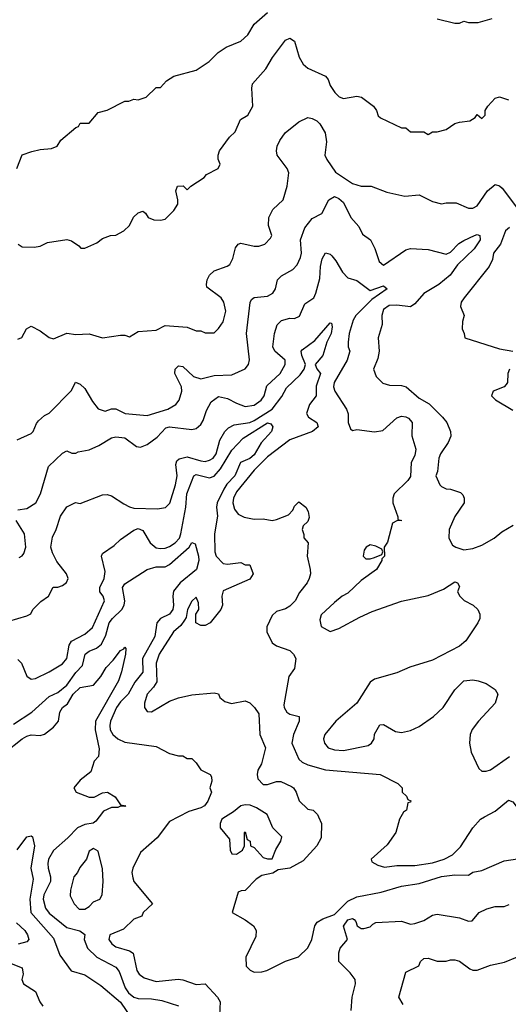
# Model space of a CAD drawing. Header units: inches. Extents: x 2380053 to 2584298, y 380219 to 546618.
# Tile 10 of 256: x 2386738 to 2388929, y 459158 to 463578. Entities that reach past the tile are written whole.
import ezdxf

# ---------------------------------------------------------------- set-up
doc = ezdxf.new("R2010")
doc.units = ezdxf.units.IN
doc.header["$MEASUREMENT"] = 0
doc.layers.add('C3485', color=7, linetype='Continuous')
doc.layers.add('C3486', color=7, linetype='Continuous')

msp = doc.modelspace()

# ---------------------------------------------------------------- linework, layer by layer
at = {"layer": 'C3485', "color": 2}
for points, elevation in [([(2387095.2, 460000), (2387079.9, 459980.1), (2387068.1, 459971.9), (2387030, 459965.6), (2386997.3, 459950), (2386954.9, 459905.1), (2386890, 459849.2), (2386867.7, 459810), (2386864.9, 459790), (2386865.5, 459770), (2386877, 459730), (2386877, 459710), (2386846.7, 459650), (2386843.1, 459630), (2386854.4, 459590), (2386870, 459568.2), (2386950, 459503), (2387007.7, 459487.7), (2387030, 459471.3), (2387027.7, 459450), (2387042, 459410), (2387084, 459370), (2387170, 459325.5), (2387184.9, 459304.9), (2387211.7, 459231.7), (2387226, 459210), (2387250, 459190.5), (2387270, 459183.8), (2387330, 459183.1), (2387375.3, 459175.3), (2387450, 459151)], 90), ([(2387450.3, 460000), (2387410, 459979.3), (2387354.3, 459905.7), (2387279.9, 459840.1), (2387245.5, 459770), (2387240.5, 459750), (2387245.8, 459725.8), (2387250.8, 459710), (2387334, 459610), (2387292, 459570), (2387285.4, 459554.6), (2387250, 459541.2), (2387203.8, 459496.2), (2387142, 459470), (2387138, 459450), (2387151.3, 459430), (2387170, 459416), (2387230, 459398.8), (2387247.3, 459387.3), (2387264, 459310), (2387273.7, 459293.7), (2387296.8, 459276.8), (2387350, 459260.7), (2387449.3, 459270.7), (2387470, 459268.2), (2387530, 459247.7), (2387570, 459251), (2387626, 459190), (2387638, 459170), (2387634, 459110)], 94), ([(2387660.8, 460000), (2387644.7, 459990), (2387638, 459970), (2387638, 459950), (2387679.6, 459899.6), (2387682, 459850), (2387690, 459834), (2387710, 459832), (2387738, 459850), (2387746, 459870), (2387746, 459930), (2387750, 459932), (2387758, 459898), (2387772, 459890), (2387774, 459870), (2387790, 459862), (2387830, 459818), (2387850, 459811), (2387870, 459812), (2387886.6, 459853.4), (2387909, 459890), (2387913.2, 459910), (2387874, 459950), (2387852.3, 460000)], 98), ([(2388078.5, 460000), (2388092, 459970), (2388090, 459906), (2388071.3, 459870), (2388010, 459802), (2387950, 459769.2), (2387898, 459762), (2387873.7, 459746.3), (2387823.4, 459736.6), (2387799.3, 459720.7), (2387750, 459668.7), (2387732, 459668), (2387718, 459662), (2387691, 459570), (2387750, 459537.3), (2387786, 459510), (2387798.8, 459490), (2387796.8, 459463.2), (2387752, 459370), (2387754, 459330), (2387771.6, 459311.6), (2387790, 459302), (2387823.6, 459303.6), (2387846, 459310), (2387930, 459352), (2387988.9, 459371.1), (2388030, 459412), (2388049, 459450), (2388061.2, 459510), (2388072.3, 459527.7), (2388097.5, 459542.5), (2388150, 459562), (2388210, 459621.3), (2388250, 459640.3), (2388358.6, 459661.4), (2388450, 459688.4), (2388530, 459700.3), (2388630, 459731.7), (2388690, 459739.3), (2388750, 459738), (2388770, 459751.3), (2388810, 459758.8), (2388910, 459802.8), (2388970, 459810.7)], 98), ([(2388447.8, 460000), (2388442, 459990), (2388424.7, 459930), (2388386.4, 459873.6), (2388314, 459810), (2388318, 459798), (2388343.6, 459783.6), (2388374, 459774), (2388430, 459781), (2388510, 459780.7), (2388590, 459794), (2388642, 459810), (2388679, 459830), (2388715.3, 459864.7), (2388770, 459951), (2388804, 459990), (2388822.3, 460000)], 102), ([(2386727.6, 459852.4), (2386770, 459910.7), (2386790, 459914.8), (2386796, 459910), (2386804.4, 459870), (2386788.4, 459770), (2386799.5, 459719.5), (2386784.2, 459630), (2386788.7, 459570), (2386890, 459454.8), (2386918.8, 459378.8), (2386968.7, 459308.7), (2387030.5, 459290.5), (2387102.5, 459242.5), (2387190, 459168.2), (2387238.4, 459098.4)], 86), ([(2388225.2, 459130), (2388229, 459190), (2388244, 459250), (2388242, 459270), (2388220.2, 459300.2), (2388169, 459350), (2388169.2, 459390), (2388175.3, 459410), (2388208, 459450), (2388189.6, 459509.6), (2388210, 459538), (2388230, 459542.8), (2388238.5, 459538.5), (2388246, 459530), (2388251.3, 459510), (2388270, 459498.8), (2388282, 459498), (2388310, 459506), (2388321.2, 459518.8), (2388334.6, 459525.4), (2388450, 459531), (2388490, 459518.8), (2388510, 459520.7), (2388550, 459534.8), (2388590, 459558.8), (2388610, 459562.8), (2388710, 459546), (2388750, 459532), (2388767.3, 459532.7), (2388798, 459570), (2388833.6, 459586.4), (2388870, 459598), (2388910, 459598), (2388933.6, 459606.4)], 94), ([(2386723.5, 459523.5), (2386760.7, 459490), (2386774, 459470), (2386778.8, 459450), (2386770, 459439), (2386731.3, 459428.7)], 82), ([(2386650, 459361), (2386750, 459322), (2386754.4, 459294.4), (2386747.3, 459270), (2386756, 459250), (2386810, 459216), (2386828, 459170), (2386841.6, 459150)], 82), ([(2388458, 459158), (2388438, 459190), (2388470, 459302), (2388528.4, 459331.6), (2388535.3, 459350), (2388550, 459364.7), (2388570, 459366), (2388610, 459351.3), (2388650, 459351.3), (2388670, 459358), (2388690, 459358), (2388710, 459351.3), (2388756.9, 459316.9), (2388770, 459311.3), (2388790, 459311), (2388850, 459334), (2388912.5, 459347.5), (2388970, 459371.3)], 90)]:
    msp.add_lwpolyline(points, dxfattribs=dict(at, elevation=elevation))
at = {"layer": 'C3485', "color": 2, "elevation": 94}
msp.add_lwpolyline([(2387070, 459858), (2387050, 459846), (2387038, 459810), (2387007.5, 459772.5), (2386998, 459750), (2386981, 459730), (2386966, 459670), (2386965.4, 459645.4), (2386982, 459610), (2387005.2, 459585.2), (2387030, 459586), (2387050, 459598), (2387070, 459618), (2387098, 459630), (2387108.7, 459650), (2387113.2, 459710), (2387110, 459766), (2387090, 459846)], close=True, dxfattribs=at)
at = {"layer": 'C3486', "color": 2}
for points, elevation in [([(2386726, 462910), (2386749.1, 462970.9), (2386792.9, 462987.1), (2386830, 462996), (2386880.4, 462999.6), (2386906, 463010), (2386923.1, 463036.9), (2386990, 463094), (2387002, 463098), (2387010, 463114), (2387050, 463114), (2387090, 463162), (2387130, 463171.3), (2387210, 463212), (2387227.3, 463212.7), (2387250, 463222), (2387270, 463218), (2387306, 463230), (2387350, 463274), (2387370, 463274), (2387396.4, 463303.6), (2387430, 463324.7), (2387530, 463351.3), (2387588, 463390), (2387628, 463430), (2387664.7, 463455.3), (2387730, 463481), (2387761.2, 463510), (2387790, 463558), (2387849.3, 463610.7)], 122), ([(2388610, 463582), (2388690, 463562), (2388710, 463562), (2388730, 463572), (2388750, 463564.7), (2388794.6, 463565.4), (2388856.4, 463583.6)], 122), ([(2386731, 462571), (2386750, 462558), (2386803.1, 462556.9), (2386830, 462562), (2386862.7, 462577.3), (2386950, 462590.8), (2386970, 462584.7), (2387003.6, 462563.6), (2387012.7, 462552.7), (2387030, 462552), (2387084, 462576), (2387110, 462596), (2387146, 462610), (2387170, 462611.3), (2387206, 462630), (2387230, 462654), (2387248.9, 462691.1), (2387270, 462711.3), (2387290, 462718), (2387302, 462710), (2387314, 462690), (2387339.6, 462679.6), (2387370, 462678), (2387390, 462682), (2387430, 462722), (2387448, 462750), (2387448, 462770), (2387438, 462810), (2387446, 462830), (2387471.6, 462831.6), (2387490, 462814), (2387506, 462830), (2387566, 462870), (2387576.4, 462883.6), (2387628, 462910), (2387638, 462930), (2387628.4, 462951.6), (2387628, 462970), (2387634, 462990), (2387679, 463050), (2387704.8, 463075.2), (2387728.7, 463130), (2387762, 463150), (2387784, 463190), (2387779.3, 463270), (2387782.7, 463290), (2387842.4, 463357.6), (2387872.1, 463407.9), (2387930, 463486), (2387950, 463494.8), (2387970, 463482), (2387990.8, 463410), (2388010, 463378), (2388030, 463361), (2388110, 463324.7), (2388121, 463310), (2388130, 463282), (2388150.9, 463250.9), (2388171.1, 463231.1), (2388190, 463224.7), (2388250, 463234.8), (2388270.7, 463230.7), (2388324.7, 463190), (2388338, 463170), (2388346, 463146), (2388356.9, 463136.9), (2388450, 463092), (2388470, 463092), (2388490, 463074), (2388550, 463074), (2388570, 463062), (2388590, 463074), (2388610, 463074), (2388650, 463084.7), (2388690, 463111.3), (2388710, 463118), (2388756.4, 463123.6), (2388780.4, 463139.6), (2388790, 463152), (2388810, 463134), (2388826, 463150), (2388826, 463170), (2388838, 463190), (2388870, 463226), (2388890, 463231.3), (2388930, 463218.8)], 118), ([(2386730, 462144.7), (2386748.4, 462151.6), (2386768.9, 462191.1), (2386790, 462202), (2386830, 462182), (2386870, 462152), (2386890, 462146), (2386950, 462171.3), (2386990, 462164.7), (2387050, 462167.3), (2387110, 462150.7), (2387190, 462162), (2387210, 462162), (2387230, 462154), (2387270, 462178), (2387350, 462184.7), (2387390, 462204.7), (2387490, 462198), (2387530, 462182), (2387550, 462182), (2387570, 462172), (2387610, 462172), (2387630, 462192), (2387650, 462222), (2387662, 462270), (2387654, 462310), (2387642, 462330), (2387578, 462378), (2387575.3, 462390), (2387579, 462410), (2387589.4, 462430.6), (2387610, 462451), (2387668.9, 462471.1), (2387680.4, 462479.6), (2387694.6, 462505.4), (2387705.6, 462554.4), (2387718, 462570), (2387730, 462574.8), (2387790, 462561), (2387810, 462561), (2387838, 462570), (2387863.1, 462596.9), (2387868.7, 462610), (2387854, 462654), (2387856, 462690), (2387873.8, 462726.2), (2387919, 462770), (2387937.2, 462830), (2387945.2, 462890), (2387937.2, 462910), (2387892.7, 462970), (2387889.2, 462990), (2387892.7, 463010), (2387904.1, 463035.9), (2387929.2, 463070), (2387990, 463118.8), (2388030, 463138.8), (2388050, 463134), (2388070, 463124), (2388084, 463110), (2388107.7, 463070), (2388113.4, 463030), (2388106.8, 462970), (2388116, 462950), (2388153.7, 462893.7), (2388230, 462842.8), (2388270, 462830.8), (2388314, 462830), (2388384, 462804), (2388465.4, 462785.4), (2388530, 462791.3), (2388590, 462762), (2388630, 462751.3), (2388650, 462756), (2388695.3, 462755.3), (2388750, 462732), (2388770, 462732), (2388790, 462742), (2388835.3, 462810), (2388870, 462838), (2388890, 462832), (2388902, 462822), (2388970.6, 462730)], 114), ([(2386727.3, 461692.7), (2386790, 461721), (2386799, 461730), (2386814, 461766), (2386823.1, 461776.9), (2386850, 461802), (2386870, 461812), (2386970, 461914), (2386989.1, 461950.9), (2387010, 461942), (2387030, 461922), (2387064.5, 461864.5), (2387090.9, 461830.9), (2387121, 461821), (2387150, 461831), (2387170, 461830.8), (2387210.6, 461810.6), (2387310, 461800.7), (2387402, 461830), (2387439, 461850), (2387454, 461870), (2387465.2, 461910), (2387464, 461930), (2387434, 461990), (2387435.3, 462010), (2387450, 462024.7), (2387470, 462021), (2387517.1, 461977.1), (2387550, 461965.5), (2387610, 461981.3), (2387690, 461984), (2387749.4, 462010.6), (2387764, 462030), (2387769.4, 462050.6), (2387755.1, 462170), (2387771.9, 462308.1), (2387778, 462322), (2387789.6, 462330.4), (2387850, 462337.3), (2387874, 462350), (2387885.2, 462370), (2387894, 462410), (2387912.1, 462427.9), (2387962.7, 462457.3), (2387982, 462478), (2387997.2, 462510), (2388001.2, 462530), (2387997, 462590), (2388016.6, 462643.4), (2388050, 462686), (2388092.5, 462707.5), (2388124, 462770), (2388150, 462784), (2388170, 462775.5), (2388190, 462757.3), (2388222.4, 462690), (2388258.8, 462650), (2388276, 462616), (2388311, 462590), (2388330.6, 462550.6), (2388350, 462492), (2388370, 462476), (2388470, 462544.7), (2388490, 462551.3), (2388570, 462546.8), (2388650, 462525.5), (2388670, 462534), (2388707.3, 462572.7), (2388730, 462587.3), (2388778, 462610), (2388790, 462613.4), (2388802, 462610), (2388802.8, 462590), (2388775.5, 462550), (2388701.7, 462478.3), (2388668.1, 462431.9), (2388618, 462390), (2388550, 462349), (2388510, 462302), (2388490, 462289), (2388430, 462297.2), (2388395.5, 462295.5), (2388370, 462277.2), (2388362, 462250), (2388364, 462210), (2388346, 462150), (2388350.8, 462090), (2388343.5, 462056.5), (2388324.7, 462010), (2388336.9, 461976.9), (2388366.4, 461946.4), (2388396.9, 461936.9), (2388450, 461936), (2388470.6, 461930.6), (2388530, 461879.3), (2388573.8, 461853.8), (2388634.6, 461794.6), (2388654, 461770), (2388670.7, 461730), (2388670.9, 461709.1), (2388659.8, 461680.2), (2388624.7, 461630), (2388618, 461610), (2388612, 461550), (2388604.7, 461530), (2388622, 461490), (2388630, 461482), (2388650, 461472), (2388670, 461471.3), (2388715.3, 461455.3), (2388725.4, 461445.4), (2388731.3, 461430), (2388731, 461410), (2388690, 461348), (2388664.7, 461290), (2388662, 461250), (2388679.6, 461219.6), (2388694, 461210), (2388730, 461198.8), (2388770, 461204.9), (2388810, 461219.1), (2388865.2, 461250), (2388900.4, 461279.6), (2388951, 461309)], 110), ([(2388934.4, 462645.6), (2388916, 462630), (2388894.8, 462570), (2388862.8, 462530), (2388858.5, 462501.5), (2388844, 462470), (2388730.7, 462330), (2388717.3, 462310), (2388714.8, 462290), (2388731, 462250), (2388723.6, 462223.6), (2388722, 462190), (2388732, 462170), (2388734, 462150), (2388890, 462100.7), (2388950, 462090.8)], 114), ([(2386730, 461378), (2386770, 461384), (2386811.3, 461408.7), (2386831.8, 461450), (2386867.8, 461572.2), (2386930, 461632), (2386950, 461642), (2386972.7, 461632.7), (2386990, 461632), (2387001.2, 461638.8), (2387050, 461647.3), (2387093.3, 461666.7), (2387150, 461701), (2387170, 461706), (2387210, 461701), (2387262, 461662), (2387280.4, 461659.6), (2387310, 461671.3), (2387355.5, 461704.5), (2387393.6, 461746.4), (2387410, 461750.6), (2387510, 461738.8), (2387530, 461742.8), (2387550, 461761), (2387561.2, 461778.8), (2387576.2, 461823.8), (2387597, 461863), (2387630, 461887.3), (2387670, 461878), (2387710, 461856.3), (2387750, 461842), (2387790, 461847.3), (2387821.2, 461870), (2387835.1, 461890), (2387846.2, 461933.8), (2387906.6, 461990), (2387929.2, 462030), (2387929, 462050), (2387882, 462090), (2387874, 462110), (2387880.9, 462170), (2387892.1, 462207.9), (2387912.1, 462227.9), (2387950, 462238.8), (2387970, 462236), (2387993.2, 462246.8), (2388017.2, 462302.8), (2388057.2, 462330), (2388066.6, 462350), (2388083.6, 462416.4), (2388087.3, 462470), (2388095.1, 462504.9), (2388110, 462531.3), (2388130, 462526), (2388137.5, 462517.5), (2388155.8, 462495.8), (2388185.1, 462445.1), (2388210, 462418.8), (2388250, 462408), (2388310, 462362), (2388370, 462382.8), (2388386, 462370), (2388317.3, 462322.7), (2388246, 462250), (2388233, 462230), (2388216.3, 462170), (2388210.9, 462130.9), (2388211, 462110), (2388218.8, 462090), (2388213.4, 462070), (2388206, 462050), (2388148.2, 461950), (2388145.5, 461930), (2388150.8, 461910), (2388203.8, 461830), (2388210.8, 461809.2), (2388211.3, 461770), (2388222, 461742), (2388230, 461734), (2388250, 461738), (2388330, 461727.3), (2388366, 461734), (2388430, 461791), (2388450, 461798.8), (2388470, 461796), (2388482, 461790), (2388498, 461770), (2388496, 461710), (2388514.4, 461650), (2388510, 461622), (2388493.4, 461590), (2388490, 461528), (2388478, 461510), (2388418, 461450), (2388411, 461430), (2388411, 461410), (2388434, 461346), (2388434, 461334), (2388452, 461330), (2388430, 461328.7), (2388410, 461318), (2388387.3, 461232.7), (2388372, 461210), (2388374, 461170), (2388362, 461158), (2388362, 461150), (2388338, 461110), (2388270, 461061.2), (2388210, 461004), (2388184.7, 460990), (2388150, 460962), (2388090, 460906), (2388084.7, 460884.7), (2388090, 460854), (2388130, 460832), (2388170, 460844.7), (2388263.7, 460896.3), (2388318.9, 460921.1), (2388450, 460967.7), (2388570, 460993), (2388638, 461022), (2388690, 461054.8), (2388702, 461050), (2388710, 461034), (2388702, 461010), (2388712, 460990), (2388731.1, 460971.1), (2388772, 460950), (2388792, 460930), (2388802, 460910), (2388802, 460890), (2388792, 460870), (2388738.8, 460790), (2388710, 460766), (2388590, 460703.7), (2388488.3, 460671.7), (2388430, 460646), (2388330, 460617.2), (2388310, 460604), (2388250.6, 460509.4), (2388156, 460430), (2388106, 460370), (2388101, 460350), (2388104.7, 460330), (2388122, 460310), (2388150, 460301), (2388190, 460297.3), (2388300.2, 460319.8), (2388315.3, 460330), (2388328, 460350), (2388328.9, 460371.1), (2388352.7, 460412.7), (2388370, 460414), (2388423.5, 460383.5), (2388450, 460378.8), (2388490, 460388), (2388530, 460404.9), (2388593.2, 460450), (2388637.2, 460490), (2388689.2, 460570), (2388729.5, 460610.5), (2388770, 460614.8), (2388794, 460610), (2388830, 460598), (2388870, 460571.3), (2388882, 460550), (2388871, 460510), (2388796, 460430), (2388767.9, 460392.1), (2388758.8, 460370), (2388754.8, 460330), (2388762.8, 460290), (2388796.9, 460216.9), (2388810, 460204.7), (2388830, 460204.7), (2388850, 460211), (2388934, 460270)], 106), ([(2386690, 460878), (2386770, 460902), (2386788.4, 460911.6), (2386798, 460930), (2386833.6, 460966.4), (2386868, 460990), (2386889.1, 461030.9), (2386910, 461031.3), (2386930, 461038), (2386948.9, 461051.1), (2386955.3, 461070), (2386948.7, 461090), (2386905.4, 461145.4), (2386884.9, 461184.9), (2386878.4, 461210), (2386885.1, 461254.9), (2386902, 461290), (2386922, 461350), (2386950, 461392), (2386989, 461411), (2387010, 461406.8), (2387110, 461444.7), (2387130, 461446), (2387150, 461441), (2387204.7, 461404.7), (2387230, 461390.7), (2387250, 461385.5), (2387357, 461383), (2387391.8, 461388.2), (2387411.6, 461408.4), (2387436.9, 461490), (2387444.2, 461530), (2387438, 461582), (2387442.7, 461597.3), (2387453.3, 461606.7), (2387490, 461616.4), (2387550, 461598.4), (2387570, 461595.5), (2387590, 461600.5), (2387605.2, 461610), (2387619.5, 461630), (2387635.1, 461690), (2387658, 461730), (2387674.1, 461745.8), (2387700.1, 461759.9), (2387770, 461770.3), (2387790, 461778.5), (2387869.7, 461830), (2387913.2, 461886.8), (2387934.6, 461925.4), (2387996, 461984), (2388013.2, 462010), (2388019.3, 462030), (2388003.6, 462070), (2388000.9, 462090), (2388004.4, 462095.6), (2388061.7, 462138.3), (2388130, 462218), (2388136, 462216), (2388139.8, 462199.8), (2388134.9, 462170), (2388115.8, 462130), (2388098, 462070), (2388062.8, 462030), (2388070.7, 462010.7), (2388086.8, 461990), (2388067.1, 461932.9), (2388068, 461890), (2388037.1, 461850), (2388024.9, 461810), (2388033.2, 461793.2), (2388071, 461770), (2388076, 461750), (2388051.3, 461730), (2387950, 461692.7), (2387850, 461616.2), (2387790, 461556.2), (2387710, 461458), (2387697.6, 461430), (2387694.4, 461410), (2387701.3, 461381.3), (2387718.5, 461358.5), (2387744.9, 461344.9), (2387790, 461335.5), (2387830, 461337.3), (2387870, 461330.7), (2387890, 461334), (2387944, 461356), (2387963.1, 461376.9), (2387970, 461394), (2387990, 461414), (2388022, 461390), (2388032, 461370), (2388036.9, 461343.1), (2388030, 461326), (2388010, 461306), (2388004.7, 461290), (2388012.7, 461267.3), (2388012.7, 461252.7), (2388032, 461230), (2388026.8, 461170), (2388040.7, 461110), (2388042, 461090), (2388036.3, 461070), (2388026.8, 461050), (2387992.7, 461007.3), (2387973.4, 460970), (2387950, 460946), (2387930, 460933.2), (2387890, 460921.2), (2387870, 460904), (2387846.9, 460853.1), (2387846, 460830), (2387870, 460781), (2387890, 460766.8), (2387950, 460746), (2387966, 460730), (2387976, 460710), (2387970, 460666), (2387944.7, 460630), (2387923, 460503), (2387924, 460490), (2387936, 460470), (2387950, 460460.7), (2387992, 460450), (2387991, 460430), (2387966, 460370), (2387959.1, 460330), (2387990, 460258.8), (2388004.9, 460244.9), (2388030, 460233), (2388110, 460210.4), (2388354, 460190), (2388434, 460150), (2388454, 460130), (2388454, 460110), (2388472.7, 460092.7), (2388478, 460078), (2388491.6, 460071.6), (2388490, 460066), (2388478, 460062), (2388472, 460030), (2388459.6, 460020.4), (2388447.8, 460000)], 102), ([(2388934.8, 462010), (2388926.8, 461990), (2388926, 461950), (2388919.8, 461940.2), (2388910.7, 461929.3), (2388862, 461910), (2388854, 461890), (2388871.6, 461871.6), (2388950, 461824.7)], 114), ([(2386730, 460706), (2386746, 460690), (2386770.9, 460630.9), (2386790, 460618), (2386810, 460621), (2386870, 460650.7), (2386930, 460687.3), (2386949.5, 460710.5), (2386959.5, 460770), (2386971.3, 460788.7), (2387030, 460819.3), (2387064.5, 460850), (2387118, 460970), (2387112.3, 460990), (2387098, 461010), (2387098.4, 461030), (2387117.6, 461070), (2387121.5, 461101.5), (2387105.2, 461170), (2387110, 461182), (2387162, 461218), (2387190, 461244.7), (2387250, 461286), (2387270, 461294.8), (2387290, 461284.7), (2387324, 461230), (2387350, 461208), (2387370, 461203.8), (2387390, 461206), (2387410, 461213), (2387436, 461230), (2387455.6, 461250), (2387461.6, 461270), (2387483.1, 461390), (2387488.2, 461450), (2387519, 461530), (2387530, 461536.3), (2387590, 461522), (2387610.9, 461529.1), (2387638.6, 461561.4), (2387690, 461646), (2387740.1, 461699.9), (2387850, 461767.7), (2387864, 461764), (2387873, 461750), (2387867.3, 461730), (2387821.5, 461678.5), (2387790, 461624.2), (2387770, 461608), (2387727.7, 461590), (2387703.7, 461530), (2387667.4, 461492.6), (2387653.1, 461470), (2387623.1, 461410), (2387620.3, 461390), (2387625.3, 461350), (2387612.4, 461270), (2387612.7, 461190), (2387619.3, 461170), (2387650, 461136.3), (2387670, 461133.4), (2387730, 461141), (2387750, 461131.3), (2387770, 461131.3), (2387784.7, 461090), (2387770, 461066), (2387650, 461014), (2387644, 460990), (2387647.3, 460950), (2387641, 460930), (2387592, 460870), (2387570, 460858), (2387550, 460858), (2387528.7, 460870), (2387528.7, 460910), (2387542, 460930), (2387540.4, 460960.4), (2387530, 460986), (2387510, 460968), (2387491.3, 460930), (2387484.9, 460895.1), (2387478, 460882), (2387461.1, 460858.9), (2387427.3, 460830), (2387363.7, 460730), (2387350.3, 460690), (2387353.5, 460606.5), (2387338.7, 460581.3), (2387310.7, 460550), (2387298, 460510), (2387298, 460490), (2387310, 460472), (2387330, 460471.3), (2387410, 460518.8), (2387450, 460534), (2387510, 460546.8), (2387610, 460556), (2387630, 460551.3), (2387636, 460536), (2387658, 460518), (2387687.9, 460507.9), (2387750, 460521), (2387770, 460511.3), (2387791.3, 460490), (2387810, 460462), (2387814.8, 460370), (2387841, 460310), (2387822, 460238), (2387806, 460210), (2387802.8, 460190), (2387806.8, 460170), (2387830, 460144.7), (2387850, 460144.7), (2387890, 460158.8), (2387910, 460158.8), (2387956.7, 460136.7), (2387966, 460130), (2387978, 460110), (2387991.6, 460071.6), (2388030, 460034), (2388054, 460030), (2388074, 460010), (2388078.5, 460000)], 98), ([(2386735.5, 461164.5), (2386749.3, 461170.7), (2386757.5, 461182.5), (2386765.2, 461210), (2386759.3, 461270), (2386722.7, 461330)], 106), ([(2386710, 460416.3), (2386792.3, 460470), (2386870, 460540.7), (2386910, 460558), (2386950, 460590.4), (2386990, 460648.2), (2387020.1, 460679.9), (2387032.7, 460730), (2387050, 460743), (2387083, 460757), (2387105.4, 460774.6), (2387125.1, 460814.9), (2387139.7, 460870), (2387154, 460890), (2387197, 460930), (2387207, 460950), (2387209.5, 460970), (2387199.3, 461030), (2387210, 461046), (2387310, 461110.7), (2387350, 461122), (2387390, 461122.8), (2387410, 461133), (2387498, 461210), (2387510, 461231), (2387524.7, 461224.7), (2387540.4, 461170), (2387541.6, 461150), (2387530.7, 461110), (2387458, 461050), (2387427.5, 461012.5), (2387424.4, 460990), (2387428.5, 460950), (2387424.9, 460930), (2387410.2, 460909.8), (2387370.3, 460889.7), (2387352.7, 460870), (2387344.2, 460810), (2387288.9, 460711.1), (2387290.3, 460649.7), (2387255.3, 460604.7), (2387224.4, 460550), (2387190, 460516.2), (2387172.2, 460490), (2387145.3, 460430), (2387142.4, 460410), (2387144.4, 460390), (2387156.3, 460370), (2387178.8, 460350), (2387210, 460334.9), (2387350, 460316), (2387410, 460284.7), (2387450, 460274), (2387470, 460274), (2387490, 460262), (2387510, 460262), (2387530, 460242), (2387550.9, 460210.9), (2387592, 460190), (2387598.8, 460178.8), (2387599.8, 460160.2), (2387591.3, 460130), (2387598, 460110), (2387582, 460070), (2387567.3, 460050), (2387550, 460039.6), (2387496.4, 460023.6), (2387450.3, 460000)], 94), ([(2386670, 460286.8), (2386750, 460350.4), (2386770, 460361.6), (2386790, 460367.3), (2386830, 460364.9), (2386850, 460370.5), (2386890, 460403.1), (2386912.6, 460430), (2386918.9, 460470), (2386929.6, 460490), (2386952.2, 460507.8), (2386977.6, 460550), (2387010, 460580.4), (2387070, 460591), (2387102.7, 460630), (2387126, 460670), (2387157.6, 460702.4), (2387190, 460746), (2387205.6, 460754.4), (2387210, 460762), (2387214.8, 460754.8), (2387213.4, 460730), (2387195.5, 460650), (2387181.6, 460610), (2387078.4, 460430), (2387076.4, 460390), (2387094.8, 460305.2), (2387092, 460270), (2387072, 460250), (2387057.5, 460202.5), (2387010, 460165.2), (2386981, 460130), (2386992, 460110), (2387050, 460088), (2387071.7, 460088.3), (2387110, 460107.3), (2387132, 460110), (2387166, 460090), (2387190, 460054), (2387214, 460050), (2387210, 460046), (2387190, 460048), (2387178, 460042), (2387150, 460041.2), (2387114.6, 460025.4), (2387095.2, 460000)], 90), ([(2387852.3, 460000), (2387848, 460010), (2387800.2, 460040.2), (2387772, 460052), (2387750, 460054.5), (2387730, 460049), (2387697.3, 460022.7), (2387660.8, 460000)], 98), ([(2388822.3, 460000), (2388870, 460026), (2388930, 460074.8), (2388950, 460066.8), (2388977.3, 460030), (2388985.7, 460000)], 102)]:
    msp.add_lwpolyline(points, dxfattribs=dict(at, elevation=elevation))
at = {"layer": 'C3486', "color": 2, "elevation": 106}
msp.add_lwpolyline([(2388310, 461221.2), (2388291.3, 461210), (2388282.5, 461197.5), (2388278, 461170), (2388290, 461158), (2388310, 461158), (2388330, 461164.7), (2388362, 461178), (2388366, 461190), (2388362, 461202), (2388335.5, 461215.5)], close=True, dxfattribs=at)

doc.saveas('drawing.dxf')
